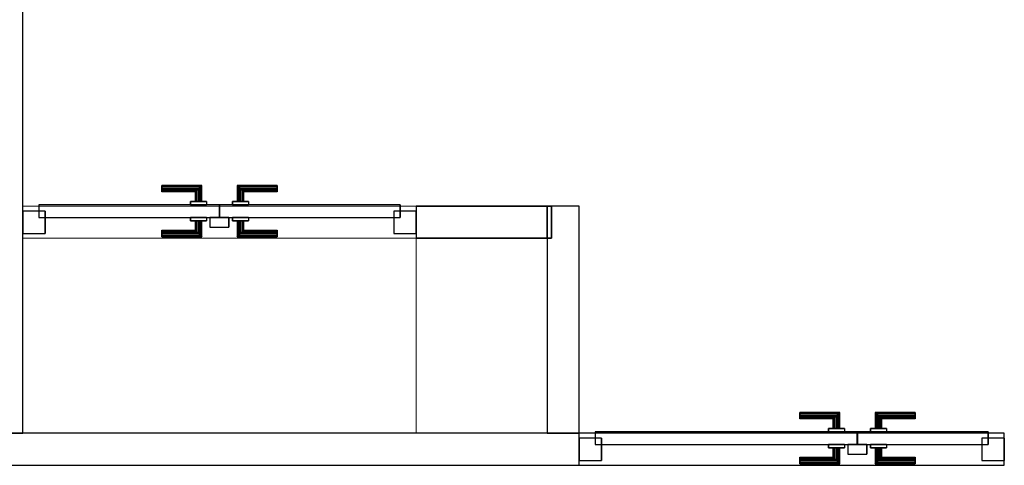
# Model space of a CAD drawing. Header units: metres. Extents: x 397.7 to 427.5, y 12.7 to 28.4.
# Tile 23 of 138: x 404.4 to 407.5, y 23.4 to 24.8. Entities that reach past the tile are written whole.
import ezdxf

# ---------------------------------------------------------------- set-up
doc = ezdxf.new("R2010")
doc.units = ezdxf.units.M
doc.layers.add('01_CARPINTERIA', color=5, linetype='Continuous', lineweight=25, true_color=0x0000ff)
for name, color, linetype, lineweight in [('A-COLS-____-MCUT', 7, 'Continuous', 18), ('A-COLS-____-OTLN', 7, 'Continuous', 18), ('A-GENM-____-OTLN', 7, 'Continuous', 18), ('A-WALL-____-MCUT', 7, 'Continuous', 25), ('A-WALL-____-OTLN', 7, 'Continuous', 25)]:
    doc.layers.add(name, color=color, linetype=linetype, lineweight=lineweight)

# ---------------------------------------------------------------- blocks, each defined once
blk = doc.blocks.new('Family - Evans P3-156366-06_CLI_AIGUA_P3')
at = {"layer": 'A-WALL-____-MCUT', "color": 253, "true_color": 0xaaaaaa}
for p, q in [((0.71, 0.1), (0, 0.1)), ((0, 0.1), (0, 0)), ((0.71, 0), (0.71, 0.1)), ((0, 0), (0.71, 0))]:
    blk.add_line(p, q, dxfattribs=at)
at = {"layer": 'A-WALL-____-OTLN', "color": 253, "true_color": 0xaaaaaa}
for p, q in [((0.71, 0.1), (0, 0.1)), ((0, 0.1), (0, 0)), ((0.71, 0), (0.71, 0.1)), ((0, 0), (0.71, 0))]:
    blk.add_line(p, q, dxfattribs=at)
at = {"layer": 'A-WALL-____-OTLN', "color": 253, "lineweight": 18, "true_color": 0xaaaaaa}
blk.add_line((0, 0), (0.71, 0), dxfattribs=at)
blk = doc.blocks.new('Family - Evans P3-156384-06_CLI_AIGUA_P3')
at = {"layer": 'A-WALL-____-MCUT', "color": 253, "true_color": 0xaaaaaa}
for p, q in [((0.4235, 0.1), (0.0135, 0.1)), ((0.0135, 0.1), (0.0135, 0)), ((0.4235, 0), (0.4235, 0.1)), ((0.0135, 0), (0.4235, 0))]:
    blk.add_line(p, q, dxfattribs=at)
at = {"layer": 'A-WALL-____-OTLN', "color": 253, "true_color": 0xaaaaaa}
for p, q in [((0, 0), (0, 0.1)), ((0, 0.1), (0.4235, 0.1)), ((0.0135, 0.1), (0, 0.1)), ((0, 0.1), (0, 0)), ((0.0135, 0.1), (0.0135, 0)), ((0.4235, 0), (0.4235, 0.1)), ((0.0135, 0), (0, 0)), ((0.4235, 0), (0, 0))]:
    blk.add_line(p, q, dxfattribs=at)
at = {"layer": 'A-WALL-____-OTLN', "color": 253, "lineweight": 18, "true_color": 0xaaaaaa}
blk.add_line((0, 0), (1.6535, 0), dxfattribs=at)
blk = doc.blocks.new('Family - Vano porta P3-156386-06_CLI_AIGUA_P3')
at = {"layer": 'A-GENM-____-OTLN', "color": 253, "true_color": 0xaaaaaa}
for p, q in [((404.437, 24.2295), (404.437, 24.1295)), ((405.667, 24.2295), (404.437, 24.2295)), ((404.437, 24.2295), (404.437, 24.1295)), ((404.437, 24.2295), (405.667, 24.2295)), ((405.667, 24.1295), (405.667, 24.2295)), ((405.667, 24.2295), (405.667, 24.1295)), ((404.437, 24.1295), (405.667, 24.1295)), ((405.667, 24.1295), (404.437, 24.1295))]:
    blk.add_line(p, q, dxfattribs=at)
blk = doc.blocks.new('Family - LONDR55-XX_ZZ-ARQ-CAA-M3D-Londres55-156428-06_CLI_AIGUA_P3')
at = {"layer": '01_CARPINTERIA', "color": 161, "true_color": 0xaaaaff}
for p, q in [((0.69, 0.1487), (0.69, 0.15)), ((0.69, 0.15), (0.69, 0.1487)), ((0.815, 0.15), (0.69, 0.15)), ((0.69, 0.145), (0.69, 0.1487)), ((0.69, 0.1487), (0.69, 0.145)), ((0.8137, 0.1487), (0.69, 0.1487)), ((0.8137, 0.1487), (0.69, 0.1487)), ((0.69, 0.14), (0.69, 0.145)), ((0.69, 0.145), (0.69, 0.14)), ((0.81, 0.145), (0.69, 0.145)), ((0.81, 0.145), (0.69, 0.145)), ((0.69, 0.135), (0.69, 0.14)), ((0.69, 0.14), (0.69, 0.135)), ((0.69, 0.14), (0.805, 0.14)), ((0.805, 0.14), (0.69, 0.14)), ((0.69, 0.135), (0.69, 0.1313)), ((0.69, 0.1313), (0.69, 0.135)), ((0.8, 0.135), (0.69, 0.135)), ((0.8, 0.135), (0.69, 0.135)), ((0.69, 0.1313), (0.69, 0.13)), ((0.69, 0.13), (0.69, 0.1313)), ((0.7963, 0.1313), (0.69, 0.1313)), ((0.7963, 0.1313), (0.69, 0.1313)), ((0.795, 0.13), (0.69, 0.13)), ((0.795, 0.13), (0.7963, 0.1313)), ((0.7963, 0.1313), (0.795, 0.13)), ((0.795, 0.1), (0.795, 0.13)), ((0.7963, 0.1313), (0.8, 0.135)), ((0.8, 0.135), (0.7963, 0.1313)), ((0.7963, 0.1), (0.7963, 0.1313)), ((0.7963, 0.1), (0.7963, 0.1313)), ((0.8, 0.135), (0.805, 0.14)), ((0.805, 0.14), (0.8, 0.135)), ((0.8, 0.1), (0.8, 0.135)), ((0.8, 0.1), (0.8, 0.135)), ((0.81, 0.145), (0.805, 0.14)), ((0.805, 0.14), (0.81, 0.145)), ((0.805, 0.14), (0.805, 0.1)), ((0.805, 0.1), (0.805, 0.14)), ((0.8137, 0.1487), (0.81, 0.145)), ((0.81, 0.145), (0.8137, 0.1487)), ((0.81, 0.1), (0.81, 0.145)), ((0.81, 0.1), (0.81, 0.145)), ((0.815, 0.15), (0.8137, 0.1487)), ((0.8137, 0.1487), (0.815, 0.15)), ((0.8137, 0.1), (0.8137, 0.1487)), ((0.8137, 0.1), (0.8137, 0.1487)), ((0.815, 0.1), (0.815, 0.15)), ((0.9273, 0.1487), (0.926, 0.15)), ((0.926, 0.15), (0.926, 0.1)), ((0.926, 0.15), (0.9273, 0.1487)), ((1.051, 0.15), (0.926, 0.15)), ((0.931, 0.145), (0.9273, 0.1487)), ((0.9273, 0.1487), (0.9273, 0.1)), ((0.9273, 0.1487), (0.9273, 0.1)), ((0.9273, 0.1487), (0.931, 0.145)), ((1.051, 0.1487), (0.9273, 0.1487)), ((1.051, 0.1487), (0.9273, 0.1487)), ((0.936, 0.14), (0.931, 0.145)), ((0.931, 0.145), (0.931, 0.1)), ((0.931, 0.145), (0.931, 0.1)), ((0.931, 0.145), (0.936, 0.14)), ((1.051, 0.145), (0.931, 0.145)), ((1.051, 0.145), (0.931, 0.145)), ((0.936, 0.1), (0.936, 0.14)), ((0.936, 0.14), (0.936, 0.1)), ((0.936, 0.14), (0.941, 0.135)), ((0.941, 0.135), (0.936, 0.14)), ((0.936, 0.14), (1.051, 0.14)), ((1.051, 0.14), (0.936, 0.14)), ((0.941, 0.135), (0.941, 0.1)), ((0.941, 0.135), (0.9447, 0.1313)), ((0.9447, 0.1313), (0.941, 0.135)), ((0.941, 0.135), (0.941, 0.1)), ((1.051, 0.135), (0.941, 0.135)), ((1.051, 0.135), (0.941, 0.135)), ((0.9447, 0.1313), (0.9447, 0.1)), ((0.9447, 0.1313), (0.946, 0.13)), ((0.946, 0.13), (0.9447, 0.1313)), ((0.9447, 0.1313), (0.9447, 0.1)), ((1.051, 0.1313), (0.9447, 0.1313)), ((1.051, 0.1313), (0.9447, 0.1313)), ((0.946, 0.13), (0.946, 0.1)), ((1.051, 0.13), (0.946, 0.13)), ((1.051, 0.1487), (1.051, 0.15)), ((1.051, 0.15), (1.051, 0.1487)), ((1.051, 0.145), (1.051, 0.1487)), ((1.051, 0.1487), (1.051, 0.145)), ((1.051, 0.145), (1.051, 0.14)), ((1.051, 0.14), (1.051, 0.145)), ((1.051, 0.14), (1.051, 0.135)), ((1.051, 0.135), (1.051, 0.14)), ((1.051, 0.135), (1.051, 0.1313)), ((1.051, 0.1313), (1.051, 0.135)), ((1.051, 0.1313), (1.051, 0.13)), ((1.051, 0.13), (1.051, 0.1313)), ((0.83, 0.1), (0.78, 0.1)), ((0.78, 0.1), (0.83, 0.1)), ((0.78, 0.1), (0.78, 0.09)), ((0.78, 0.09), (0.78, 0.1)), ((0.7963, 0.1), (0.795, 0.1)), ((0.795, 0.1), (0.7963, 0.1)), ((0.8, 0.1), (0.7963, 0.1)), ((0.7963, 0.1), (0.8, 0.1)), ((0.805, 0.1), (0.8, 0.1)), ((0.8, 0.1), (0.805, 0.1)), ((0.81, 0.1), (0.805, 0.1)), ((0.805, 0.1), (0.81, 0.1)), ((0.81, 0.1), (0.8137, 0.1)), ((0.8137, 0.1), (0.81, 0.1)), ((0.8137, 0.1), (0.815, 0.1)), ((0.815, 0.1), (0.8137, 0.1)), ((0.83, 0.1), (0.83, 0.09)), ((0.83, 0.1), (0.83, 0.09)), ((0.961, 0.1), (0.911, 0.1)), ((0.911, 0.1), (0.961, 0.1)), ((0.911, 0.1), (0.911, 0.09)), ((0.911, 0.09), (0.911, 0.1)), ((0.9273, 0.1), (0.926, 0.1)), ((0.926, 0.1), (0.9273, 0.1)), ((0.931, 0.1), (0.9273, 0.1)), ((0.9273, 0.1), (0.931, 0.1)), ((0.936, 0.1), (0.931, 0.1)), ((0.931, 0.1), (0.936, 0.1)), ((0.941, 0.1), (0.936, 0.1)), ((0.936, 0.1), (0.941, 0.1)), ((0.941, 0.1), (0.9447, 0.1)), ((0.9447, 0.1), (0.941, 0.1)), ((0.9447, 0.1), (0.946, 0.1)), ((0.946, 0.1), (0.9447, 0.1)), ((0.961, 0.1), (0.961, 0.09)), ((0.961, 0.1), (0.961, 0.09)), ((0.07, 0.07), (0, 0.07)), ((0, 0.07), (0, 0)), ((0.07, 0.07), (0, 0.07)), ((0, 0.07), (0, 0)), ((0.87, 0.09), (0.05, 0.09)), ((0.05, 0.09), (0.05, 0.05)), ((0.87, 0.09), (0.05, 0.09)), ((0.05, 0.09), (0.05, 0.05)), ((0.07, 0), (0.07, 0.07)), ((0.07, 0.07), (0.07, 0)), ((0.83, 0.09), (0.78, 0.09)), ((0.78, 0.09), (0.83, 0.09)), ((0.87, 0.05), (0.87, 0.09)), ((0.87, 0.09), (0.87, 0.05)), ((1.28, 0.09), (0.871, 0.09)), ((0.871, 0.09), (0.871, 0.05)), ((1.28, 0.09), (0.871, 0.09)), ((0.871, 0.09), (0.871, 0.05)), ((0.961, 0.09), (0.911, 0.09)), ((0.911, 0.09), (0.961, 0.09)), ((1.33, 0.07), (1.26, 0.07)), ((1.26, 0.07), (1.26, 0)), ((1.33, 0.07), (1.26, 0.07)), ((1.26, 0.07), (1.26, 0)), ((1.28, 0.05), (1.28, 0.09)), ((1.28, 0.09), (1.28, 0.05)), ((1.33, 0), (1.33, 0.07)), ((1.33, 0.07), (1.33, 0)), ((0.05, 0.05), (0.87, 0.05)), ((0.05, 0.05), (0.87, 0.05)), ((0.78, 0.05), (0.83, 0.05)), ((0.83, 0.05), (0.78, 0.05)), ((0.78, 0.05), (0.78, 0.04)), ((0.78, 0.04), (0.78, 0.05)), ((0.78, 0.04), (0.83, 0.04)), ((0.83, 0.04), (0.78, 0.04)), ((0.7963, 0.04), (0.795, 0.04)), ((0.795, 0.04), (0.7963, 0.04)), ((0.795, 0.01), (0.795, 0.04)), ((0.8, 0.04), (0.7963, 0.04)), ((0.7963, 0.04), (0.8, 0.04)), ((0.7963, 0.0087), (0.7963, 0.04)), ((0.7963, 0.0087), (0.7963, 0.04)), ((0.8, 0.04), (0.805, 0.04)), ((0.805, 0.04), (0.8, 0.04)), ((0.8, 0.005), (0.8, 0.04)), ((0.8, 0.005), (0.8, 0.04)), ((0.805, 0.04), (0.81, 0.04)), ((0.81, 0.04), (0.805, 0.04)), ((0.805, 0.04), (0.805, 0)), ((0.805, 0), (0.805, 0.04)), ((0.81, 0.04), (0.8137, 0.04)), ((0.8137, 0.04), (0.81, 0.04)), ((0.81, -0.005), (0.81, 0.04)), ((0.81, -0.005), (0.81, 0.04)), ((0.8137, 0.04), (0.815, 0.04)), ((0.815, 0.04), (0.8137, 0.04)), ((0.8137, -0.0087), (0.8137, 0.04)), ((0.8137, -0.0087), (0.8137, 0.04)), ((0.815, -0.01), (0.815, 0.04)), ((0.83, 0.05), (0.83, 0.04)), ((0.83, 0.05), (0.83, 0.04)), ((0.9, 0.05), (0.84, 0.05)), ((0.84, 0.05), (0.84, 0.02)), ((0.9, 0.05), (0.84, 0.05)), ((0.84, 0.05), (0.84, 0.02)), ((0.871, 0.05), (1.28, 0.05)), ((0.871, 0.05), (1.28, 0.05)), ((0.9, 0.02), (0.9, 0.05)), ((0.9, 0.05), (0.9, 0.02)), ((0.911, 0.05), (0.961, 0.05)), ((0.961, 0.05), (0.911, 0.05)), ((0.911, 0.05), (0.911, 0.04)), ((0.911, 0.04), (0.911, 0.05)), ((0.911, 0.04), (0.961, 0.04)), ((0.961, 0.04), (0.911, 0.04)), ((0.9273, 0.04), (0.926, 0.04)), ((0.926, 0.04), (0.9273, 0.04)), ((0.926, 0.04), (0.926, -0.01)), ((0.931, 0.04), (0.9273, 0.04)), ((0.9273, 0.04), (0.931, 0.04)), ((0.9273, 0.04), (0.9273, -0.0087)), ((0.9273, 0.04), (0.9273, -0.0087)), ((0.931, 0.04), (0.936, 0.04)), ((0.936, 0.04), (0.931, 0.04)), ((0.931, 0.04), (0.931, -0.005)), ((0.931, 0.04), (0.931, -0.005)), ((0.936, 0.04), (0.941, 0.04)), ((0.941, 0.04), (0.936, 0.04)), ((0.936, 0), (0.936, 0.04)), ((0.936, 0.04), (0.936, 0)), ((0.941, 0.04), (0.9447, 0.04)), ((0.9447, 0.04), (0.941, 0.04)), ((0.941, 0.04), (0.941, 0.005)), ((0.941, 0.04), (0.941, 0.005)), ((0.9447, 0.04), (0.946, 0.04)), ((0.946, 0.04), (0.9447, 0.04)), ((0.9447, 0.04), (0.9447, 0.0087)), ((0.9447, 0.04), (0.9447, 0.0087)), ((0.946, 0.04), (0.946, 0.01)), ((0.961, 0.05), (0.961, 0.04)), ((0.961, 0.05), (0.961, 0.04)), ((0, 0), (0.07, 0)), ((0, 0), (0.07, 0)), ((0.69, 0.0087), (0.69, 0.01)), ((0.69, 0.01), (0.69, 0.0087)), ((0.69, 0.01), (0.795, 0.01)), ((0.69, 0.005), (0.69, 0.0087)), ((0.69, 0.0087), (0.69, 0.005)), ((0.69, 0.0087), (0.7963, 0.0087)), ((0.69, 0.0087), (0.7963, 0.0087)), ((0.69, 0), (0.69, 0.005)), ((0.69, 0.005), (0.69, 0)), ((0.69, 0.005), (0.8, 0.005)), ((0.69, 0.005), (0.8, 0.005)), ((0.69, -0.005), (0.69, 0)), ((0.805, 0), (0.69, 0)), ((0.69, 0), (0.805, 0)), ((0.7963, 0.0087), (0.795, 0.01)), ((0.795, 0.01), (0.7963, 0.0087)), ((0.8, 0.005), (0.7963, 0.0087)), ((0.7963, 0.0087), (0.8, 0.005)), ((0.805, 0), (0.8, 0.005)), ((0.8, 0.005), (0.805, 0)), ((0.84, 0.02), (0.9, 0.02)), ((0.84, 0.02), (0.9, 0.02)), ((0.936, 0), (0.931, -0.005)), ((0.941, 0.005), (0.936, 0)), ((0.936, 0), (0.941, 0.005)), ((1.051, 0), (0.936, 0)), ((0.936, 0), (1.051, 0)), ((0.9447, 0.0087), (0.941, 0.005)), ((0.941, 0.005), (0.9447, 0.0087)), ((0.941, 0.005), (1.051, 0.005)), ((0.941, 0.005), (1.051, 0.005)), ((0.946, 0.01), (0.9447, 0.0087)), ((0.9447, 0.0087), (0.946, 0.01)), ((0.9447, 0.0087), (1.051, 0.0087)), ((0.9447, 0.0087), (1.051, 0.0087)), ((0.946, 0.01), (1.051, 0.01)), ((1.051, 0.0087), (1.051, 0.01)), ((1.051, 0.01), (1.051, 0.0087)), ((1.051, 0.005), (1.051, 0.0087)), ((1.051, 0.0087), (1.051, 0.005)), ((1.051, 0.005), (1.051, 0)), ((1.051, 0), (1.051, 0.005)), ((1.051, 0), (1.051, -0.005)), ((1.051, -0.005), (1.051, 0)), ((1.26, 0), (1.33, 0)), ((1.26, 0), (1.33, 0)), ((0.69, 0), (0.69, -0.005)), ((0.69, -0.005), (0.69, -0.0087)), ((0.69, -0.0087), (0.69, -0.005)), ((0.69, -0.005), (0.81, -0.005)), ((0.69, -0.005), (0.81, -0.005)), ((0.69, -0.0087), (0.69, -0.01)), ((0.69, -0.01), (0.69, -0.0087)), ((0.69, -0.0087), (0.8137, -0.0087)), ((0.69, -0.0087), (0.8137, -0.0087)), ((0.69, -0.01), (0.815, -0.01)), ((0.805, 0), (0.81, -0.005)), ((0.81, -0.005), (0.805, 0)), ((0.81, -0.005), (0.8137, -0.0087)), ((0.8137, -0.0087), (0.81, -0.005)), ((0.8137, -0.0087), (0.815, -0.01)), ((0.815, -0.01), (0.8137, -0.0087)), ((0.926, -0.01), (0.9273, -0.0087)), ((0.9273, -0.0087), (0.926, -0.01)), ((0.926, -0.01), (1.051, -0.01)), ((0.9273, -0.0087), (0.931, -0.005)), ((0.931, -0.005), (0.9273, -0.0087)), ((0.9273, -0.0087), (1.051, -0.0087)), ((0.9273, -0.0087), (1.051, -0.0087)), ((0.931, -0.005), (0.936, 0)), ((0.931, -0.005), (1.051, -0.005)), ((0.931, -0.005), (1.051, -0.005)), ((1.051, -0.005), (1.051, -0.0087)), ((1.051, -0.0087), (1.051, -0.005)), ((1.051, -0.0087), (1.051, -0.01)), ((1.051, -0.01), (1.051, -0.0087))]:
    blk.add_line(p, q, dxfattribs=at)
blk = doc.blocks.new('Family - Porta P3-156429-06_CLI_AIGUA_P3')
blk.add_blockref('Family - LONDR55-XX_ZZ-ARQ-CAA-M3D-Londres55-156428-06_CLI_AIGUA_P3', (0, 0))
blk = doc.blocks.new('Family - LONDR55-XX_ZZ-ARQ-CAA-M3D-Londres55-156655-06_CLI_AIGUA_P3')
at = {"layer": '01_CARPINTERIA', "color": 161, "true_color": 0xaaaaff}
for p, q in [((0.4345, 0.1487), (0.4345, 0.15)), ((0.4345, 0.15), (0.4345, 0.1487)), ((0.5595, 0.15), (0.4345, 0.15)), ((0.4345, 0.145), (0.4345, 0.1487)), ((0.4345, 0.1487), (0.4345, 0.145)), ((0.5582, 0.1487), (0.4345, 0.1487)), ((0.5582, 0.1487), (0.4345, 0.1487)), ((0.4345, 0.14), (0.4345, 0.145)), ((0.4345, 0.145), (0.4345, 0.14)), ((0.5545, 0.145), (0.4345, 0.145)), ((0.5545, 0.145), (0.4345, 0.145)), ((0.4345, 0.135), (0.4345, 0.14)), ((0.4345, 0.14), (0.4345, 0.135)), ((0.4345, 0.14), (0.5495, 0.14)), ((0.5495, 0.14), (0.4345, 0.14)), ((0.4345, 0.135), (0.4345, 0.1313)), ((0.4345, 0.1313), (0.4345, 0.135)), ((0.5445, 0.135), (0.4345, 0.135)), ((0.5445, 0.135), (0.4345, 0.135)), ((0.4345, 0.1313), (0.4345, 0.13)), ((0.4345, 0.13), (0.4345, 0.1313)), ((0.5408, 0.1313), (0.4345, 0.1313)), ((0.5408, 0.1313), (0.4345, 0.1313)), ((0.5395, 0.13), (0.4345, 0.13)), ((0.5395, 0.13), (0.5408, 0.1313)), ((0.5408, 0.1313), (0.5395, 0.13)), ((0.5395, 0.1), (0.5395, 0.13)), ((0.5408, 0.1313), (0.5445, 0.135)), ((0.5445, 0.135), (0.5408, 0.1313)), ((0.5408, 0.1), (0.5408, 0.1313)), ((0.5408, 0.1), (0.5408, 0.1313)), ((0.5445, 0.135), (0.5495, 0.14)), ((0.5495, 0.14), (0.5445, 0.135)), ((0.5445, 0.1), (0.5445, 0.135)), ((0.5445, 0.1), (0.5445, 0.135)), ((0.5545, 0.145), (0.5495, 0.14)), ((0.5495, 0.14), (0.5545, 0.145)), ((0.5495, 0.14), (0.5495, 0.1)), ((0.5495, 0.1), (0.5495, 0.14)), ((0.5582, 0.1487), (0.5545, 0.145)), ((0.5545, 0.145), (0.5582, 0.1487)), ((0.5545, 0.1), (0.5545, 0.145)), ((0.5545, 0.1), (0.5545, 0.145)), ((0.5595, 0.15), (0.5582, 0.1487)), ((0.5582, 0.1487), (0.5595, 0.15)), ((0.5582, 0.1), (0.5582, 0.1487)), ((0.5582, 0.1), (0.5582, 0.1487)), ((0.5595, 0.1), (0.5595, 0.15)), ((0.6718, 0.1487), (0.6705, 0.15)), ((0.6705, 0.15), (0.6705, 0.1)), ((0.6705, 0.15), (0.6718, 0.1487)), ((0.7955, 0.15), (0.6705, 0.15)), ((0.6755, 0.145), (0.6718, 0.1487)), ((0.6718, 0.1487), (0.6718, 0.1)), ((0.6718, 0.1487), (0.6718, 0.1)), ((0.6718, 0.1487), (0.6755, 0.145)), ((0.7955, 0.1487), (0.6718, 0.1487)), ((0.7955, 0.1487), (0.6718, 0.1487)), ((0.6805, 0.14), (0.6755, 0.145)), ((0.6755, 0.145), (0.6755, 0.1)), ((0.6755, 0.145), (0.6755, 0.1)), ((0.6755, 0.145), (0.6805, 0.14)), ((0.7955, 0.145), (0.6755, 0.145)), ((0.7955, 0.145), (0.6755, 0.145)), ((0.6805, 0.1), (0.6805, 0.14)), ((0.6805, 0.14), (0.6805, 0.1)), ((0.6805, 0.14), (0.6855, 0.135)), ((0.6855, 0.135), (0.6805, 0.14)), ((0.6805, 0.14), (0.7955, 0.14)), ((0.7955, 0.14), (0.6805, 0.14)), ((0.6855, 0.135), (0.6855, 0.1)), ((0.6855, 0.135), (0.6892, 0.1313)), ((0.6892, 0.1313), (0.6855, 0.135)), ((0.6855, 0.135), (0.6855, 0.1)), ((0.7955, 0.135), (0.6855, 0.135)), ((0.7955, 0.135), (0.6855, 0.135)), ((0.6892, 0.1313), (0.6892, 0.1)), ((0.6892, 0.1313), (0.6905, 0.13)), ((0.6905, 0.13), (0.6892, 0.1313)), ((0.6892, 0.1313), (0.6892, 0.1)), ((0.7955, 0.1313), (0.6892, 0.1313)), ((0.7955, 0.1313), (0.6892, 0.1313)), ((0.6905, 0.13), (0.6905, 0.1)), ((0.7955, 0.13), (0.6905, 0.13)), ((0.7955, 0.1487), (0.7955, 0.15)), ((0.7955, 0.15), (0.7955, 0.1487)), ((0.7955, 0.145), (0.7955, 0.1487)), ((0.7955, 0.1487), (0.7955, 0.145)), ((0.7955, 0.145), (0.7955, 0.14)), ((0.7955, 0.14), (0.7955, 0.145)), ((0.7955, 0.14), (0.7955, 0.135)), ((0.7955, 0.135), (0.7955, 0.14)), ((0.7955, 0.135), (0.7955, 0.1313)), ((0.7955, 0.1313), (0.7955, 0.135)), ((0.7955, 0.1313), (0.7955, 0.13)), ((0.7955, 0.13), (0.7955, 0.1313)), ((0.5745, 0.1), (0.5245, 0.1)), ((0.5245, 0.1), (0.5745, 0.1)), ((0.5245, 0.1), (0.5245, 0.09)), ((0.5245, 0.09), (0.5245, 0.1)), ((0.5408, 0.1), (0.5395, 0.1)), ((0.5395, 0.1), (0.5408, 0.1)), ((0.5445, 0.1), (0.5408, 0.1)), ((0.5408, 0.1), (0.5445, 0.1)), ((0.5495, 0.1), (0.5445, 0.1)), ((0.5445, 0.1), (0.5495, 0.1)), ((0.5545, 0.1), (0.5495, 0.1)), ((0.5495, 0.1), (0.5545, 0.1)), ((0.5545, 0.1), (0.5582, 0.1)), ((0.5582, 0.1), (0.5545, 0.1)), ((0.5582, 0.1), (0.5595, 0.1)), ((0.5595, 0.1), (0.5582, 0.1)), ((0.5745, 0.1), (0.5745, 0.09)), ((0.5745, 0.1), (0.5745, 0.09)), ((0.7055, 0.1), (0.6555, 0.1)), ((0.6555, 0.1), (0.7055, 0.1)), ((0.6555, 0.1), (0.6555, 0.09)), ((0.6555, 0.09), (0.6555, 0.1)), ((0.6718, 0.1), (0.6705, 0.1)), ((0.6705, 0.1), (0.6718, 0.1)), ((0.6755, 0.1), (0.6718, 0.1)), ((0.6718, 0.1), (0.6755, 0.1)), ((0.6805, 0.1), (0.6755, 0.1)), ((0.6755, 0.1), (0.6805, 0.1)), ((0.6855, 0.1), (0.6805, 0.1)), ((0.6805, 0.1), (0.6855, 0.1)), ((0.6855, 0.1), (0.6892, 0.1)), ((0.6892, 0.1), (0.6855, 0.1)), ((0.6892, 0.1), (0.6905, 0.1)), ((0.6905, 0.1), (0.6892, 0.1)), ((0.7055, 0.1), (0.7055, 0.09)), ((0.7055, 0.1), (0.7055, 0.09)), ((0.07, 0.07), (0, 0.07)), ((0, 0.07), (0, 0)), ((0.07, 0.07), (0, 0.07)), ((0, 0.07), (0, 0)), ((0.6145, 0.09), (0.05, 0.09)), ((0.05, 0.09), (0.05, 0.05)), ((0.6145, 0.09), (0.05, 0.09)), ((0.05, 0.09), (0.05, 0.05)), ((0.07, 0), (0.07, 0.07)), ((0.07, 0.07), (0.07, 0)), ((0.5745, 0.09), (0.5245, 0.09)), ((0.5245, 0.09), (0.5745, 0.09)), ((0.6145, 0.05), (0.6145, 0.09)), ((0.6145, 0.09), (0.6145, 0.05)), ((1.18, 0.09), (0.6155, 0.09)), ((0.6155, 0.09), (0.6155, 0.05)), ((1.18, 0.09), (0.6155, 0.09)), ((0.6155, 0.09), (0.6155, 0.05)), ((0.7055, 0.09), (0.6555, 0.09)), ((0.6555, 0.09), (0.7055, 0.09)), ((1.23, 0.07), (1.16, 0.07)), ((1.16, 0.07), (1.16, 0)), ((1.23, 0.07), (1.16, 0.07)), ((1.16, 0.07), (1.16, 0)), ((1.18, 0.05), (1.18, 0.09)), ((1.18, 0.09), (1.18, 0.05)), ((1.23, 0), (1.23, 0.07)), ((1.23, 0.07), (1.23, 0)), ((0.05, 0.05), (0.6145, 0.05)), ((0.05, 0.05), (0.6145, 0.05)), ((0.5245, 0.05), (0.5745, 0.05)), ((0.5745, 0.05), (0.5245, 0.05)), ((0.5245, 0.05), (0.5245, 0.04)), ((0.5245, 0.04), (0.5245, 0.05)), ((0.5245, 0.04), (0.5745, 0.04)), ((0.5745, 0.04), (0.5245, 0.04)), ((0.5408, 0.04), (0.5395, 0.04)), ((0.5395, 0.04), (0.5408, 0.04)), ((0.5395, 0.01), (0.5395, 0.04)), ((0.5445, 0.04), (0.5408, 0.04)), ((0.5408, 0.04), (0.5445, 0.04)), ((0.5408, 0.0087), (0.5408, 0.04)), ((0.5408, 0.0087), (0.5408, 0.04)), ((0.5445, 0.04), (0.5495, 0.04)), ((0.5495, 0.04), (0.5445, 0.04)), ((0.5445, 0.005), (0.5445, 0.04)), ((0.5445, 0.005), (0.5445, 0.04)), ((0.5495, 0.04), (0.5545, 0.04)), ((0.5545, 0.04), (0.5495, 0.04)), ((0.5495, 0.04), (0.5495, 0)), ((0.5495, 0), (0.5495, 0.04)), ((0.5545, 0.04), (0.5582, 0.04)), ((0.5582, 0.04), (0.5545, 0.04)), ((0.5545, -0.005), (0.5545, 0.04)), ((0.5545, -0.005), (0.5545, 0.04)), ((0.5582, 0.04), (0.5595, 0.04)), ((0.5595, 0.04), (0.5582, 0.04)), ((0.5582, -0.0087), (0.5582, 0.04)), ((0.5582, -0.0087), (0.5582, 0.04)), ((0.5595, -0.01), (0.5595, 0.04)), ((0.5745, 0.05), (0.5745, 0.04)), ((0.5745, 0.05), (0.5745, 0.04)), ((0.6445, 0.05), (0.5845, 0.05)), ((0.5845, 0.05), (0.5845, 0.02)), ((0.6445, 0.05), (0.5845, 0.05)), ((0.5845, 0.05), (0.5845, 0.02)), ((0.6155, 0.05), (1.18, 0.05)), ((0.6155, 0.05), (1.18, 0.05)), ((0.6445, 0.02), (0.6445, 0.05)), ((0.6445, 0.05), (0.6445, 0.02)), ((0.6555, 0.05), (0.7055, 0.05)), ((0.7055, 0.05), (0.6555, 0.05)), ((0.6555, 0.05), (0.6555, 0.04)), ((0.6555, 0.04), (0.6555, 0.05)), ((0.6555, 0.04), (0.7055, 0.04)), ((0.7055, 0.04), (0.6555, 0.04)), ((0.6718, 0.04), (0.6705, 0.04)), ((0.6705, 0.04), (0.6718, 0.04)), ((0.6705, 0.04), (0.6705, -0.01)), ((0.6755, 0.04), (0.6718, 0.04)), ((0.6718, 0.04), (0.6755, 0.04)), ((0.6718, 0.04), (0.6718, -0.0087)), ((0.6718, 0.04), (0.6718, -0.0087)), ((0.6755, 0.04), (0.6805, 0.04)), ((0.6805, 0.04), (0.6755, 0.04)), ((0.6755, 0.04), (0.6755, -0.005)), ((0.6755, 0.04), (0.6755, -0.005)), ((0.6805, 0.04), (0.6855, 0.04)), ((0.6855, 0.04), (0.6805, 0.04)), ((0.6805, 0), (0.6805, 0.04)), ((0.6805, 0.04), (0.6805, 0)), ((0.6855, 0.04), (0.6892, 0.04)), ((0.6892, 0.04), (0.6855, 0.04)), ((0.6855, 0.04), (0.6855, 0.005)), ((0.6855, 0.04), (0.6855, 0.005)), ((0.6892, 0.04), (0.6905, 0.04)), ((0.6905, 0.04), (0.6892, 0.04)), ((0.6892, 0.04), (0.6892, 0.0087)), ((0.6892, 0.04), (0.6892, 0.0087)), ((0.6905, 0.04), (0.6905, 0.01)), ((0.7055, 0.05), (0.7055, 0.04)), ((0.7055, 0.05), (0.7055, 0.04)), ((0, 0), (0.07, 0)), ((0, 0), (0.07, 0)), ((0.4345, 0.0087), (0.4345, 0.01)), ((0.4345, 0.01), (0.4345, 0.0087)), ((0.4345, 0.01), (0.5395, 0.01)), ((0.4345, 0.005), (0.4345, 0.0087)), ((0.4345, 0.0087), (0.4345, 0.005)), ((0.4345, 0.0087), (0.5408, 0.0087)), ((0.4345, 0.0087), (0.5408, 0.0087)), ((0.4345, 0), (0.4345, 0.005)), ((0.4345, 0.005), (0.4345, 0)), ((0.4345, 0.005), (0.5445, 0.005)), ((0.4345, 0.005), (0.5445, 0.005)), ((0.4345, -0.005), (0.4345, 0)), ((0.4345, 0), (0.4345, -0.005)), ((0.5495, 0), (0.4345, 0)), ((0.4345, 0), (0.5495, 0)), ((0.5408, 0.0087), (0.5395, 0.01)), ((0.5395, 0.01), (0.5408, 0.0087)), ((0.5445, 0.005), (0.5408, 0.0087)), ((0.5408, 0.0087), (0.5445, 0.005)), ((0.5495, 0), (0.5445, 0.005)), ((0.5445, 0.005), (0.5495, 0)), ((0.5495, 0), (0.5545, -0.005)), ((0.5545, -0.005), (0.5495, 0)), ((0.5845, 0.02), (0.6445, 0.02)), ((0.5845, 0.02), (0.6445, 0.02)), ((0.6855, 0.005), (0.6805, 0)), ((0.6805, 0), (0.6855, 0.005)), ((0.7955, 0), (0.6805, 0)), ((0.6805, 0), (0.7955, 0)), ((0.6892, 0.0087), (0.6855, 0.005)), ((0.6855, 0.005), (0.6892, 0.0087)), ((0.6855, 0.005), (0.7955, 0.005)), ((0.6855, 0.005), (0.7955, 0.005)), ((0.6905, 0.01), (0.6892, 0.0087)), ((0.6892, 0.0087), (0.6905, 0.01)), ((0.6892, 0.0087), (0.7955, 0.0087)), ((0.6892, 0.0087), (0.7955, 0.0087)), ((0.6905, 0.01), (0.7955, 0.01)), ((0.7955, 0.0087), (0.7955, 0.01)), ((0.7955, 0.01), (0.7955, 0.0087)), ((0.7955, 0.005), (0.7955, 0.0087)), ((0.7955, 0.0087), (0.7955, 0.005)), ((0.7955, 0.005), (0.7955, 0)), ((0.7955, 0), (0.7955, 0.005)), ((0.7955, 0), (0.7955, -0.005)), ((0.7955, -0.005), (0.7955, 0)), ((1.16, 0), (1.23, 0)), ((1.16, 0), (1.23, 0)), ((0.4345, -0.005), (0.4345, -0.0087)), ((0.4345, -0.0087), (0.4345, -0.005)), ((0.4345, -0.005), (0.5545, -0.005)), ((0.4345, -0.005), (0.5545, -0.005)), ((0.4345, -0.0087), (0.4345, -0.01)), ((0.4345, -0.01), (0.4345, -0.0087)), ((0.4345, -0.0087), (0.5582, -0.0087)), ((0.4345, -0.0087), (0.5582, -0.0087)), ((0.4345, -0.01), (0.5595, -0.01)), ((0.5545, -0.005), (0.5582, -0.0087)), ((0.5582, -0.0087), (0.5545, -0.005)), ((0.5582, -0.0087), (0.5595, -0.01)), ((0.5595, -0.01), (0.5582, -0.0087)), ((0.6705, -0.01), (0.6718, -0.0087)), ((0.6718, -0.0087), (0.6705, -0.01)), ((0.6705, -0.01), (0.7955, -0.01)), ((0.6718, -0.0087), (0.6755, -0.005)), ((0.6755, -0.005), (0.6718, -0.0087)), ((0.6718, -0.0087), (0.7955, -0.0087)), ((0.6718, -0.0087), (0.7955, -0.0087)), ((0.6755, -0.005), (0.6805, 0)), ((0.6805, 0), (0.6755, -0.005)), ((0.6755, -0.005), (0.7955, -0.005)), ((0.6755, -0.005), (0.7955, -0.005)), ((0.7955, -0.005), (0.7955, -0.0087)), ((0.7955, -0.0087), (0.7955, -0.005)), ((0.7955, -0.0087), (0.7955, -0.01)), ((0.7955, -0.01), (0.7955, -0.0087))]:
    blk.add_line(p, q, dxfattribs=at)
blk = doc.blocks.new('Family - Porta P3-156656-06_CLI_AIGUA_P3')
blk.add_blockref('Family - LONDR55-XX_ZZ-ARQ-CAA-M3D-Londres55-156655-06_CLI_AIGUA_P3', (0, 0))
blk = doc.blocks.new('Family - Evans P3-156740-06_CLI_AIGUA_P3')
at = {"layer": 'A-WALL-____-MCUT', "color": 253, "true_color": 0xaaaaaa}
for p, q in [((1.8359, 0.1), (0, 0.1)), ((1.8359, 0), (1.8359, 0.1)), ((0, 0), (1.8359, 0))]:
    blk.add_line(p, q, dxfattribs=at)
at = {"layer": 'A-WALL-____-OTLN', "color": 253, "true_color": 0xaaaaaa}
for p, q in [((3.1659, 0.1), (0, 0.1)), ((1.8359, 0), (1.8359, 0.1)), ((3.1659, 0.1), (1.8359, 0.1)), ((3.1659, 0), (3.1659, 0.1)), ((3.1659, 0), (3.1659, 0.1)), ((0, 0), (3.1659, 0)), ((1.8359, 0), (3.1659, 0))]:
    blk.add_line(p, q, dxfattribs=at)
at = {"layer": 'A-WALL-____-OTLN', "color": 253, "lineweight": 18, "true_color": 0xaaaaaa}
blk.add_line((0.0759, 0), (3.1659, 0), dxfattribs=at)
blk = doc.blocks.new('Family - Vano porta P3-156742-06_CLI_AIGUA_P3')
at = {"layer": 'A-GENM-____-OTLN', "color": 253, "true_color": 0xaaaaaa}
for p, q in [((406.177, 23.5195), (406.177, 23.4195)), ((407.507, 23.5195), (406.177, 23.5195)), ((406.177, 23.5195), (406.177, 23.4195)), ((406.177, 23.5195), (407.507, 23.5195)), ((407.507, 23.4195), (407.507, 23.5195)), ((407.507, 23.5195), (407.507, 23.4195)), ((406.177, 23.4195), (407.507, 23.4195)), ((407.507, 23.4195), (406.177, 23.4195))]:
    blk.add_line(p, q, dxfattribs=at)
blk = doc.blocks.new('Family - Evans P3-156746-06_CLI_AIGUA_P3')
at = {"layer": 'A-WALL-____-MCUT', "color": 253, "true_color": 0xaaaaaa}
for p, q in [((0, 0.0959), (0, 0)), ((0, 0), (4.5488, 0))]:
    blk.add_line(p, q, dxfattribs=at)
at = {"layer": 'A-WALL-____-OTLN', "color": 253, "true_color": 0xaaaaaa}
for p, q in [((0, 0.0959), (0, 0)), ((0, 0), (4.5488, 0))]:
    blk.add_line(p, q, dxfattribs=at)
at = {"layer": 'A-WALL-____-OTLN', "color": 253, "lineweight": 18, "true_color": 0xaaaaaa}
blk.add_line((0, 0), (4.5488, 0), dxfattribs=at)
blk = doc.blocks.new('Family - Pilar P3-156761-06_CLI_AIGUA_P3')
at = {"layer": 'A-COLS-____-MCUT', "color": 253, "true_color": 0xaaaaaa}
for p, q in [((0.41, 0.61), (0, 0.61)), ((0, 0.61), (0, 0)), ((0.41, 0), (0.41, 0.61)), ((0, 0), (0.41, 0))]:
    blk.add_line(p, q, dxfattribs=at)
at = {"layer": 'A-COLS-____-OTLN', "color": 253, "true_color": 0xaaaaaa}
for p, q in [((0.41, 0.61), (0, 0.61)), ((0, 0.61), (0, 0)), ((0.41, 0), (0.41, 0.61)), ((0, 0), (0.41, 0))]:
    blk.add_line(p, q, dxfattribs=at)
blk = doc.blocks.new('LONDR55-XX_ZZ-ARQ-CAA-M3D-Londres55_ifc-1-06_CLI_AIGUA_P3')
at = {"layer": '01_CARPINTERIA', "color": 253, "lineweight": 18, "true_color": 0xaaaaaa}
for name, p in [('Family - Porta P3-156656-06_CLI_AIGUA_P3', (404.437, 24.1445)), ('Family - Porta P3-156429-06_CLI_AIGUA_P3', (406.177, 23.4345))]:
    blk.add_blockref(name, p, dxfattribs=at)
at = {"layer": 'A-COLS-____-OTLN', "color": 253, "lineweight": 18, "true_color": 0xaaaaaa}
blk.add_blockref('Family - Pilar P3-156761-06_CLI_AIGUA_P3', (405.667, 23.5195), dxfattribs=at)
at = {"layer": 'A-GENM-____-OTLN', "color": 253, "lineweight": 18, "true_color": 0xaaaaaa}
for name in ['Family - Vano porta P3-156386-06_CLI_AIGUA_P3', 'Family - Vano porta P3-156742-06_CLI_AIGUA_P3']:
    blk.add_blockref(name, (0, 0), dxfattribs=at)
at = {"layer": 'A-WALL-____-OTLN', "color": 253, "lineweight": 18, "true_color": 0xaaaaaa}
for name, p, rotation in [('Family - Evans P3-156746-06_CLI_AIGUA_P3', (404.437, 23.5195), 90), ('Family - Evans P3-156384-06_CLI_AIGUA_P3', (406.0905, 24.2295), 180), ('Family - Evans P3-156366-06_CLI_AIGUA_P3', (406.177, 23.5195), 90)]:
    blk.add_blockref(name, p, dxfattribs=dict(at, rotation=rotation))
blk.add_blockref('Family - Evans P3-156740-06_CLI_AIGUA_P3', (404.341, 23.4195), dxfattribs=at)

msp = doc.modelspace()

# ---------------------------------------------------------------- block references
at = {"lineweight": 5}
msp.add_blockref('LONDR55-XX_ZZ-ARQ-CAA-M3D-Londres55_ifc-1-06_CLI_AIGUA_P3', (0, 0), dxfattribs=at)

doc.saveas('drawing.dxf')
